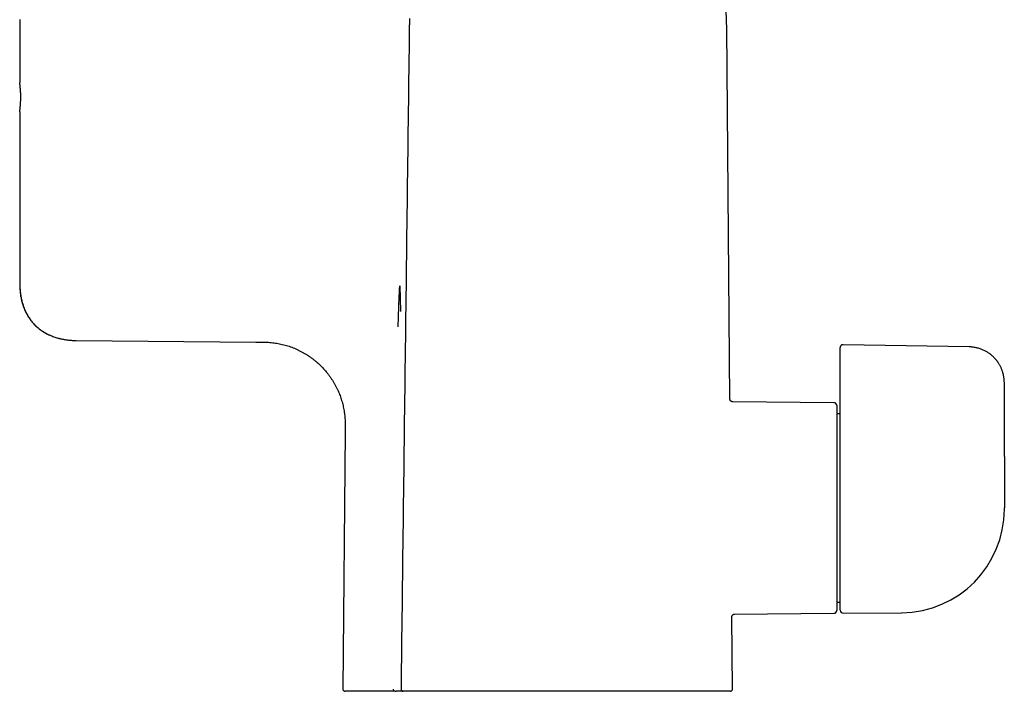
# Model space of a CAD drawing. Header units: millimetres. Extents: x 8 to 823, y 12 to 829.
# Tile 20 of 22: x 561 to 699, y 491 to 585. Entities that reach past the tile are written whole.
import ezdxf

# ---------------------------------------------------------------- set-up
doc = ezdxf.new("R2010")
doc.units = ezdxf.units.MM

msp = doc.modelspace()

# ---------------------------------------------------------------- linework, layer by layer
at = {"color": 7, "linetype": 'Continuous', "lineweight": 30}
for p, q in [((561.43, 585.24), (561.43, 576.44)), ((660.97, 532.06), (660.52, 584.03)), ((561.43, 572.34), (561.43, 548.27)), ((561.43, 548.27), (561.48, 548.27)), ((614.69, 547.92), (614.8, 544.34)), ((569, 540.28), (569.36, 540.27)), ((569.36, 540.27), (594.51, 540.05)), ((594.51, 540.05), (594.89, 540.04)), ((594.86, 540.04), (594.89, 540.04)), ((595.13, 540.04), (595.19, 540.04)), ((694.51, 539.37), (676.83, 539.68)), ((676.43, 537.26), (676.43, 539.28)), ((676.43, 532.9), (676.43, 537.26)), ((699.43, 524.01), (699.43, 534.37)), ((660.97, 532.06), (660.97, 532.06)), ((675.53, 531.54), (661.37, 531.66)), ((675.93, 531.14), (675.93, 502.43)), ((676.43, 529.99), (675.93, 529.99)), ((676.43, 502.44), (676.43, 530.6)), ((607.02, 527.44), (606.71, 491.39)), ((699.43, 516.61), (699.43, 516.8)), ((675.93, 503.59), (676.43, 503.59)), ((661.33, 491.39), (661.24, 501.51)), ((661.24, 501.51), (661.24, 501.51)), ((661.63, 501.91), (675.53, 502.03)), ((676.83, 502.04), (685.01, 502.11)), ((685.05, 502.11), (685.05, 502.11)), ((614.87, 491.39), (614.87, 491.39)), ((614.03, 491.09), (607.01, 491.09)), ((614.03, 491.09), (614.05, 491.09)), ((614.06, 491.09), (614.04, 491.09)), ((615.16, 491.09), (614.17, 491.09)), ((661.03, 491.09), (615.2, 491.09))]:
    msp.add_line(p, q, dxfattribs=at)
at = {"color": 7, "linetype": 'Continuous', "lineweight": 30, "flags": 128}
msp.add_lwpolyline([(699.43, 524.01), (699.43, 519.96), (699.43, 516.79)], dxfattribs=at)
at = {"color": 7, "linetype": 'Continuous', "lineweight": 30}
for centre, radius, start, end in [((620.52, 583.68), 40, 0.5, 4.2442), ((675.53, 531.14), 0.4, 0, 89.5), ((684.93, 516.61), 14.5, 270.5, 0), ((675.53, 502.43), 0.4, 270.5, 0), ((676.83, 502.44), 0.4, 180, 270.5), ((607.01, 491.39), 0.3, 179.5, 270), ((661.03, 491.39), 0.3, 270, 0.5)]:
    msp.add_arc(centre, radius, start, end, dxfattribs=at)
for points, knots in [([(616.08, 585.38), (616.07, 585.34), (616.07, 585.26), (616.06, 585.15), (616.06, 585.05), (616.05, 584.97), (616.05, 584.9), (616.05, 584.85), (616.05, 584.81), (616.04, 584.76), (616.04, 584.7), (616.04, 584.62), (616.04, 584.53), (616.03, 584.42), (616.03, 584.3), (616.03, 584.17), (616.03, 584.08), (616.03, 584.03)], [0, 0, 0, 0, 0.0925687, 0.1754035, 0.2485248, 0.3119501, 0.3549916, 0.3920622, 0.4231667, 0.4531312, 0.5009359, 0.5588686, 0.6269178, 0.7050703, 0.7933118, 0.891627, 1, 1, 1, 1]), ([(616.03, 584.03), (615.83, 568.62), (615.44, 537.74), (615.06, 506.86), (614.87, 491.39)], [0, 0, 0, 0, 0.499072, 1, 1, 1, 1]), ([(561.43, 572.34), (561.43, 572.34), (561.43, 572.34), (561.43, 572.36), (561.43, 572.38), (561.43, 572.39), (561.44, 572.4), (561.44, 572.42), (561.44, 572.43), (561.44, 572.44), (561.44, 572.46), (561.45, 572.48), (561.45, 572.5), (561.45, 572.53), (561.46, 572.57), (561.46, 572.62), (561.47, 572.68), (561.48, 572.75), (561.49, 572.84), (561.5, 572.93), (561.51, 573.04), (561.52, 573.14), (561.53, 573.24), (561.54, 573.32), (561.54, 573.38), (561.54, 573.41), (561.54, 573.45), (561.55, 573.48), (561.55, 573.51), (561.55, 573.54), (561.55, 573.57), (561.56, 573.64), (561.56, 573.76), (561.57, 573.92), (561.57, 574.07), (561.58, 574.23), (561.58, 574.38), (561.58, 574.53), (561.57, 574.68), (561.57, 574.81), (561.57, 574.92), (561.56, 574.99), (561.56, 575.04), (561.56, 575.07), (561.56, 575.09), (561.56, 575.12), (561.56, 575.15), (561.55, 575.19), (561.55, 575.26), (561.54, 575.36), (561.53, 575.47), (561.52, 575.59), (561.51, 575.71), (561.5, 575.83), (561.49, 575.93), (561.48, 576.02), (561.47, 576.09), (561.47, 576.14), (561.46, 576.17), (561.46, 576.19), (561.46, 576.21), (561.46, 576.22), (561.45, 576.24), (561.45, 576.25), (561.45, 576.27), (561.45, 576.3), (561.44, 576.34), (561.43, 576.38), (561.43, 576.41), (561.43, 576.43), (561.43, 576.44), (561.43, 576.44), (561.43, 576.44)], [0, 0, 0, 0, 0.02233, 0.045112, 0.068348, 0.075282, 0.082256, 0.08927, 0.096324, 0.103417, 0.11055, 0.117723, 0.124937, 0.138056, 0.152755, 0.169033, 0.18689, 0.206327, 0.227343, 0.249938, 0.272302, 0.293083, 0.312281, 0.329895, 0.336383, 0.342626, 0.348625, 0.354379, 0.35989, 0.365155, 0.370177, 0.374954, 0.401003, 0.426523, 0.451518, 0.47599, 0.499942, 0.522085, 0.54477, 0.568, 0.583633, 0.599505, 0.603702, 0.607916, 0.612146, 0.616392, 0.620655, 0.624934, 0.640028, 0.657413, 0.67709, 0.699059, 0.723319, 0.74987, 0.772183, 0.792926, 0.812099, 0.829701, 0.836188, 0.842432, 0.848433, 0.854192, 0.859709, 0.864984, 0.870016, 0.874805, 0.901025, 0.926628, 0.951618, 0.975998, 0.999769, 1, 1, 1, 1]), ([(561.43, 548.27), (561.43, 548.03), (561.44, 547.57), (561.5, 546.88), (561.61, 546.21), (561.77, 545.56), (561.97, 544.93), (562.14, 544.53), (562.23, 544.34)], [0, 0, 0, 0, 0.174169, 0.345344, 0.513431, 0.678452, 0.840552, 1, 1, 1, 1]), ([(561.44, 548.27), (561.44, 548.15), (561.44, 547.91), (561.46, 547.56), (561.48, 547.23), (561.52, 546.9), (561.56, 546.59), (561.61, 546.29), (561.67, 546.01), (561.74, 545.74), (561.81, 545.48), (561.89, 545.23), (561.97, 544.99), (562.06, 544.76), (562.15, 544.54), (562.24, 544.34), (562.33, 544.14), (562.43, 543.96), (562.53, 543.79), (562.63, 543.62), (562.75, 543.44), (562.87, 543.26), (562.99, 543.09), (563.11, 542.94), (563.23, 542.79), (563.35, 542.66), (563.5, 542.5), (563.66, 542.33), (563.86, 542.15), (564.06, 541.98), (564.28, 541.81), (564.5, 541.65), (564.72, 541.5), (564.95, 541.36), (565.19, 541.23), (565.43, 541.11), (565.68, 541), (565.94, 540.89), (566.21, 540.78), (566.5, 540.69), (566.78, 540.61), (567.04, 540.54), (567.29, 540.48), (567.53, 540.43), (567.77, 540.39), (568.02, 540.36), (568.25, 540.33), (568.47, 540.31), (568.67, 540.29), (568.83, 540.28), (568.94, 540.28), (569, 540.28), (569.07, 540.27), (569.13, 540.27), (569.19, 540.27), (569.24, 540.27), (569.28, 540.27), (569.31, 540.27), (569.31, 540.27)], [0, 0, 0, 0, 0.028275, 0.055637, 0.082096, 0.107667, 0.132363, 0.155782, 0.178389, 0.200202, 0.221238, 0.241875, 0.261744, 0.280862, 0.299246, 0.316913, 0.333582, 0.349588, 0.364943, 0.37966, 0.397836, 0.414973, 0.431087, 0.446192, 0.460518, 0.474885, 0.489374, 0.509874, 0.530641, 0.551693, 0.573049, 0.594727, 0.61527, 0.636127, 0.657317, 0.678855, 0.700326, 0.72132, 0.745443, 0.768887, 0.791641, 0.813689, 0.833107, 0.852073, 0.871183, 0.890493, 0.910006, 0.926384, 0.942229, 0.957308, 0.962762, 0.968102, 0.973304, 0.978593, 0.984212, 0.990355, 0.997163, 1, 1, 1, 1]), ([(614.48, 542.16), (614.5, 542.8), (614.52, 544.07), (614.6, 545.99), (614.66, 547.28), (614.69, 547.92)], [0, 0, 0, 0, 0.331898, 0.664657, 1, 1, 1, 1]), ([(562.23, 544.34), (562.27, 544.25), (562.36, 544.07), (562.51, 543.81), (562.66, 543.55), (562.82, 543.31), (563, 543.07), (563.18, 542.84), (563.37, 542.63), (563.57, 542.42), (563.78, 542.22), (563.99, 542.03), (564.22, 541.84), (564.46, 541.67), (564.71, 541.51), (564.96, 541.35), (565.23, 541.21), (565.5, 541.07), (565.77, 540.95), (566.06, 540.84), (566.35, 540.73), (566.64, 540.64), (566.95, 540.56), (567.25, 540.49), (567.51, 540.44), (567.66, 540.41), (567.71, 540.41)], [0, 0, 0, 0, 0.042649, 0.085041, 0.127206, 0.169179, 0.210997, 0.251954, 0.292838, 0.333685, 0.374536, 0.416266, 0.458081, 0.500022, 0.542128, 0.584434, 0.626975, 0.669783, 0.712885, 0.756307, 0.800069, 0.84419, 0.888685, 0.933563, 0.978832, 1, 1, 1, 1]), ([(594.86, 540.04), (594.92, 540.04), (595.03, 540.04), (595.18, 540.04), (595.3, 540.04), (595.42, 540.04), (595.49, 540.04), (595.52, 540.04)], [0, 0, 0, 0, 0.249689, 0.499927, 0.666508, 0.832843, 1, 1, 1, 1]), ([(595.31, 540.04), (595.44, 540.04), (595.7, 540.04), (596.1, 540.03), (596.49, 540), (596.89, 539.96), (597.27, 539.91), (597.66, 539.84), (598.04, 539.77), (598.43, 539.67), (598.81, 539.57), (599.19, 539.45), (599.56, 539.31), (599.93, 539.17), (600.3, 539.01), (600.66, 538.84), (601.01, 538.65), (601.36, 538.46), (601.7, 538.25), (602.03, 538.03), (602.36, 537.8), (602.67, 537.56), (602.97, 537.31), (603.25, 537.07), (603.52, 536.82), (603.78, 536.56), (604.03, 536.3), (604.27, 536.02), (604.51, 535.73), (604.75, 535.43), (604.98, 535.1), (605.2, 534.77), (605.41, 534.43), (605.61, 534.09), (605.8, 533.74), (605.97, 533.39), (606.12, 533.05), (606.26, 532.71), (606.38, 532.37), (606.5, 532.02), (606.6, 531.67), (606.7, 531.32), (606.78, 530.96), (606.85, 530.6), (606.91, 530.24), (606.96, 529.88), (607, 529.52), (607.02, 529.18), (607.03, 528.87), (607.03, 528.58), (607.03, 528.3), (607.03, 528.01), (607.02, 527.72), (607.02, 527.53), (607.02, 527.44)], [0, 0, 0, 0, 0.020461, 0.040937, 0.061412, 0.081521, 0.10163, 0.12174, 0.14185, 0.162371, 0.182892, 0.203412, 0.223931, 0.24445, 0.264968, 0.285487, 0.306006, 0.326526, 0.347046, 0.367566, 0.388086, 0.408606, 0.429124, 0.447932, 0.466739, 0.485545, 0.504351, 0.523158, 0.541965, 0.562484, 0.583004, 0.603524, 0.624044, 0.644564, 0.665084, 0.685603, 0.704412, 0.723222, 0.742031, 0.760841, 0.779652, 0.798463, 0.817274, 0.836084, 0.854894, 0.873703, 0.892512, 0.911327, 0.926105, 0.940877, 0.955653, 0.970435, 0.985218, 1, 1, 1, 1]), ([(676.83, 539.68), (676.81, 539.68), (676.77, 539.68), (676.72, 539.67), (676.67, 539.65), (676.63, 539.63), (676.59, 539.61), (676.57, 539.59), (676.54, 539.57), (676.52, 539.54), (676.49, 539.5), (676.47, 539.47), (676.46, 539.44), (676.45, 539.42), (676.44, 539.39), (676.43, 539.34), (676.43, 539.3), (676.43, 539.28)], [0, 0, 0, 0, 0.09604, 0.186144, 0.268261, 0.340817, 0.402731, 0.453729, 0.500205, 0.544464, 0.626143, 0.705525, 0.733064, 0.768905, 0.814286, 0.898763, 1, 1, 1, 1]), ([(699.43, 534.37), (699.42, 534.45), (699.42, 534.6), (699.41, 534.82), (699.38, 535.03), (699.35, 535.23), (699.31, 535.42), (699.27, 535.62), (699.21, 535.82), (699.15, 536.02), (699.08, 536.2), (699, 536.38), (698.93, 536.55), (698.84, 536.71), (698.76, 536.87), (698.67, 537.01), (698.59, 537.14), (698.51, 537.26), (698.43, 537.36), (698.36, 537.45), (698.29, 537.54), (698.21, 537.64), (698.12, 537.74), (698.02, 537.84), (697.91, 537.96), (697.79, 538.07), (697.65, 538.19), (697.5, 538.32), (697.34, 538.44), (697.16, 538.56), (696.97, 538.67), (696.78, 538.78), (696.58, 538.88), (696.36, 538.98), (696.14, 539.07), (695.91, 539.14), (695.69, 539.21), (695.47, 539.26), (695.24, 539.31), (695.01, 539.34), (694.76, 539.36), (694.6, 539.37), (694.51, 539.37)], [0, 0, 0, 0, 0.029157, 0.057359, 0.08462, 0.110954, 0.136371, 0.160879, 0.1891, 0.216038, 0.241704, 0.266109, 0.289263, 0.313723, 0.336637, 0.358017, 0.377872, 0.396211, 0.412754, 0.427847, 0.441986, 0.457396, 0.47467, 0.493545, 0.514024, 0.536073, 0.559678, 0.584373, 0.610562, 0.63824, 0.667404, 0.695201, 0.724217, 0.754448, 0.785889, 0.818536, 0.846664, 0.875629, 0.905434, 0.936089, 0.967604, 1, 1, 1, 1]), ([(676.43, 530.6), (676.43, 530.62), (676.43, 530.65), (676.43, 530.71), (676.43, 530.78), (676.43, 530.87), (676.43, 530.96), (676.43, 531.07), (676.43, 531.18), (676.43, 531.29), (676.43, 531.41), (676.43, 531.53), (676.43, 531.67), (676.43, 531.83), (676.43, 532), (676.43, 532.18), (676.43, 532.35), (676.43, 532.54), (676.43, 532.72), (676.43, 532.84), (676.43, 532.9)], [0, 0, 0, 0, 0.052022, 0.104292, 0.156604, 0.208737, 0.261, 0.313551, 0.363113, 0.412419, 0.461579, 0.510865, 0.560224, 0.623147, 0.685841, 0.748576, 0.811444, 0.874373, 0.937263, 1, 1, 1, 1]), ([(661.37, 531.66), (661.35, 531.66), (661.32, 531.67), (661.28, 531.67), (661.24, 531.69), (661.2, 531.7), (661.17, 531.72), (661.14, 531.74), (661.11, 531.76), (661.08, 531.79), (661.05, 531.82), (661.02, 531.86), (661, 531.91), (660.99, 531.95), (660.97, 532), (660.97, 532.04), (660.97, 532.06)], [0, 0, 0, 0, 0.077084, 0.149762, 0.216951, 0.277768, 0.347795, 0.404266, 0.45181, 0.511684, 0.586037, 0.674201, 0.748619, 0.82916, 0.91466, 1, 1, 1, 1]), ([(661.24, 501.51), (661.24, 501.52), (661.24, 501.56), (661.25, 501.6), (661.26, 501.64), (661.27, 501.68), (661.29, 501.71), (661.31, 501.74), (661.33, 501.77), (661.36, 501.8), (661.39, 501.83), (661.43, 501.86), (661.48, 501.88), (661.53, 501.9), (661.58, 501.91), (661.62, 501.91), (661.63, 501.91)], [0, 0, 0, 0, 0.076548, 0.148827, 0.21573, 0.276351, 0.346228, 0.402637, 0.450161, 0.50998, 0.584216, 0.67217, 0.746348, 0.826548, 0.911577, 1, 1, 1, 1]), ([(614.03, 491.09), (614, 491.09), (613.94, 491.1), (613.87, 491.17), (613.82, 491.27), (613.82, 491.35), (613.82, 491.39)], [0, 0, 0, 0, 0.249999, 0.499999, 0.75, 1, 1, 1, 1]), ([(614.87, 491.39), (614.87, 491.37), (614.87, 491.35), (614.88, 491.31), (614.89, 491.27), (614.9, 491.25), (614.92, 491.23), (614.93, 491.2), (614.95, 491.18), (614.97, 491.16), (614.99, 491.14), (615.02, 491.13), (615.06, 491.11), (615.11, 491.09), (615.15, 491.09), (615.17, 491.09)], [0, 0, 0, 0, 0.0991459, 0.1855394, 0.2566387, 0.3108609, 0.36026, 0.4145579, 0.4802658, 0.5370123, 0.5999132, 0.6679852, 0.7365664, 0.8712117, 1, 1, 1, 1]), ([(614.05, 491.09), (614.06, 491.09), (614.08, 491.09), (614.12, 491.09), (614.15, 491.09), (614.17, 491.09)], [0, 0, 0, 0, 0.283458, 0.638768, 1, 1, 1, 1]), ([(615.2, 491.09), (615.19, 491.09), (615.18, 491.09), (615.17, 491.09), (615.17, 491.09), (615.17, 491.09)], [0, 0, 0, 0, 0.48799, 0.975772, 1, 1, 1, 1])]:
    msp.add_open_spline(points, degree=3, knots=knots, dxfattribs=at)

doc.saveas('drawing.dxf')
